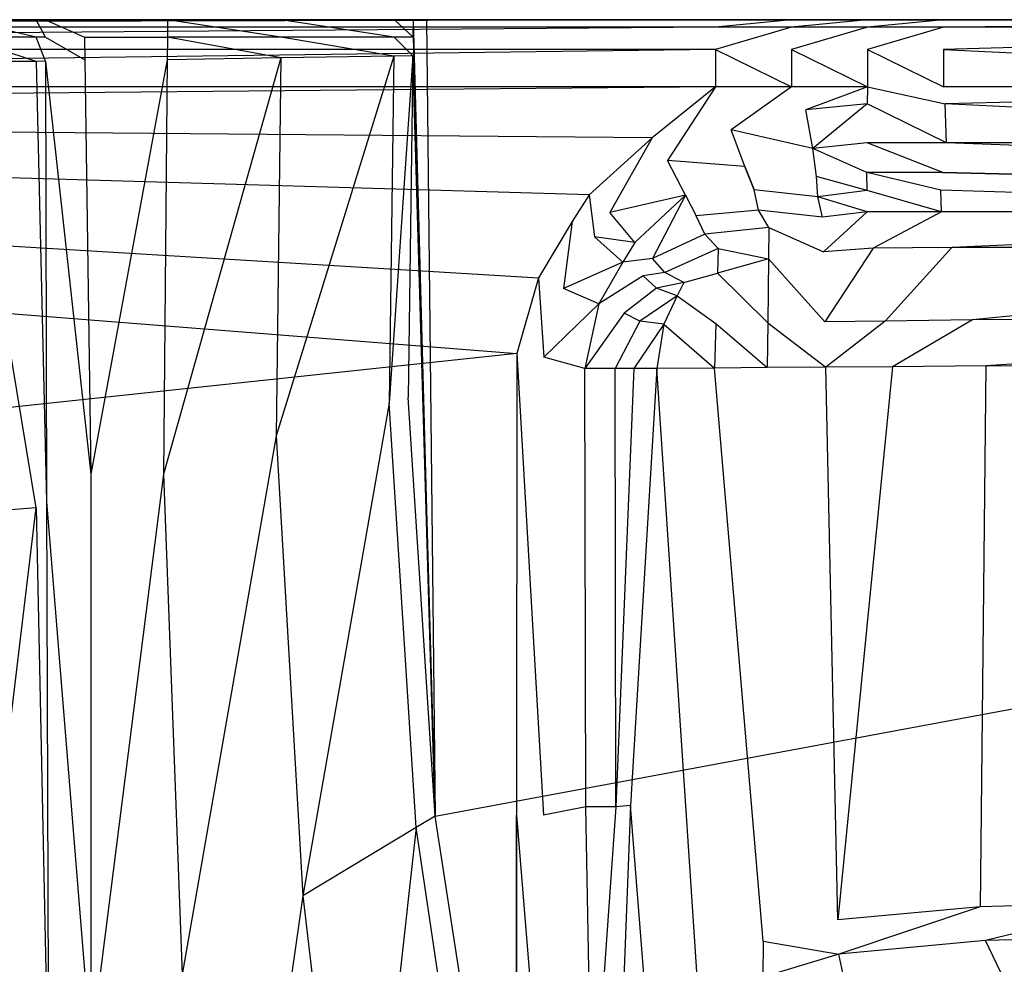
# Model space of a CAD drawing. Extents: x 0 to 1.3, y -0.48 to 0.
# Tile 7 of 24: x 0.31 to 0.44, y -0.13 to 0. Entities that reach past the tile are written whole.
import ezdxf

# ---------------------------------------------------------------- set-up
doc = ezdxf.new("R2010")
doc.units = 0
doc.layers.add('L1_BECKEN_611813___REPLACEMTFOR', color=7, linetype='CONTINUOUS')

msp = doc.modelspace()

# ---------------------------------------------------------------- linework, layer by layer
at = {"layer": 'L1_BECKEN_611813___REPLACEMTFOR', "color": 8}
for points, invisible_edges in [([(0.011672, 0, 0.170888), (0.402363, 0, 0.1683), (0.011555, 0, 0.1683), (0.011672, 0, 0.170888)], 13), ([(0.011555, 0, 0.107998), (0.402363, 0, 0.1683), (0.320702, 0, 0.105293), (0.011555, 0, 0.107998)], 13), ([(0.402363, 0, 0.1683), (0.011555, 0, 0.107998), (0.011555, 0, 0.167546), (0.402363, 0, 0.1683)], 10), ([(0.402363, 0, 0.1683), (0.011555, 0, 0.167546), (0.011555, 0, 0.1683), (0.402363, 0, 0.1683)], 15), ([(0.302288, 0, 0.09855), (0.011555, 0, 0.100013), (0.311963, 0, 0.09855), (0.302288, 0, 0.09855)], 13), ([(0.311963, 0, 0.09855), (0.011555, 0, 0.100013), (0.320702, 0, 0.105293), (0.311963, 0, 0.09855)], 10), ([(0.320702, 0, 0.105293), (0.011555, 0, 0.100013), (0.011555, 0, 0.105075), (0.320702, 0, 0.105293)], 15), ([(0.320702, 0, 0.105293), (0.011555, 0, 0.105075), (0.011555, 0, 0.107998), (0.320702, 0, 0.105293)], 15), ([(0.402363, 0, 0.1683), (0.011672, 0, 0.170888), (0.401067, 0, 0.170888), (0.402363, 0, 0.1683)], 14), ([(0.011943, -0.001, 0.17595), (0.401067, 0, 0.170888), (0.011672, 0, 0.170888), (0.011943, -0.001, 0.17595)], 13), ([(0.401067, 0, 0.170888), (0.011943, -0.001, 0.17595), (0.401067, -0.001, 0.17595), (0.401067, 0, 0.170888)], 14), ([(0.302288, 0, 0.09855), (0.310004, 0, 0.095963), (0.300119, 0, 0.095963), (0.302288, 0, 0.09855)], 13), ([(0.300119, 0, 0.095963), (0.310004, -0.002362, 0.095963), (0.300119, -0.002314, 0.095963), (0.300119, 0, 0.095963)], 13), ([(0.310004, -0.002362, 0.095963), (0.300119, 0, 0.095963), (0.310004, 0, 0.095963), (0.310004, -0.002362, 0.095963)], 14), ([(0.310004, 0, 0.095963), (0.302288, 0, 0.09855), (0.311963, 0, 0.09855), (0.310004, 0, 0.095963)], 14), ([(0.310004, 0, 0.095963), (0.313299, 0, 0.093517), (0.311249, 0, 0.091271), (0.310004, 0, 0.095963)], 13), ([(0.313299, 0, 0.093517), (0.310004, 0, 0.095963), (0.311963, 0, 0.09855), (0.313299, 0, 0.093517)], 14), ([(0.310004, 0, 0.095963), (0.311255, -0.002362, 0.091267), (0.310004, -0.002362, 0.095963), (0.310004, 0, 0.095963)], 13), ([(0.311255, -0.002362, 0.091267), (0.310004, 0, 0.095963), (0.311249, 0, 0.091271), (0.311255, -0.002362, 0.091267)], 14), ([(0.311249, 0, 0.091271), (0.318887, 0, 0.072452), (0.316458, 0, 0.071636), (0.311249, 0, 0.091271)], 13), ([(0.318887, 0, 0.072452), (0.311249, 0, 0.091271), (0.313299, 0, 0.093517), (0.318887, 0, 0.072452)], 14), ([(0.311249, 0, 0.091271), (0.316492, -0.002361, 0.071614), (0.311255, -0.002362, 0.091267), (0.311249, 0, 0.091271)], 14), ([(0.311249, 0, 0.091271), (0.316458, 0, 0.071636), (0.316492, -0.002361, 0.071614), (0.311249, 0, 0.091271)], 14), ([(0.650004, 0, 0.095963), (0.313299, 0, 0.093517), (0.311963, 0, 0.09855), (0.650004, 0, 0.095963)], 15), ([(0.311963, 0, 0.09855), (0.650002, 0, 0.099695), (0.650004, 0, 0.095963), (0.311963, 0, 0.09855)], 13), ([(0.650002, 0, 0.099695), (0.311963, 0, 0.09855), (0.320702, 0, 0.105293), (0.650002, 0, 0.099695)], 14), ([(0.981117, 0, 0.072452), (0.318887, 0, 0.072452), (0.313299, 0, 0.093517), (0.981117, 0, 0.072452)], 13), ([(0.981117, 0, 0.072452), (0.313299, 0, 0.093517), (0.986705, 0, 0.093517), (0.981117, 0, 0.072452)], 15), ([(0.986705, 0, 0.093517), (0.313299, 0, 0.093517), (0.650004, 0, 0.095963), (0.986705, 0, 0.093517)], 15), ([(0.316458, 0, 0.071636), (0.327631, 0, 0.043181), (0.316492, -0.002361, 0.071614), (0.316458, 0, 0.071636)], 14), ([(0.316458, 0, 0.071636), (0.329939, 0, 0.044306), (0.327631, 0, 0.043181), (0.316458, 0, 0.071636)], 13), ([(0.329939, 0, 0.044306), (0.316458, 0, 0.071636), (0.318887, 0, 0.072452), (0.329939, 0, 0.044306)], 14), ([(0.327631, 0, 0.043181), (0.32761, -0.002361, 0.043157), (0.316492, -0.002361, 0.071614), (0.327631, 0, 0.043181)], 14), ([(0.970065, 0, 0.044306), (0.329939, 0, 0.044306), (0.318887, 0, 0.072452), (0.970065, 0, 0.044306)], 13), ([(0.970065, 0, 0.044306), (0.318887, 0, 0.072452), (0.981117, 0, 0.072452), (0.970065, 0, 0.044306)], 10), ([(0.320702, 0, 0.105293), (0.650002, 0, 0.1683), (0.650002, 0, 0.099695), (0.320702, 0, 0.105293)], 13), ([(0.650002, 0, 0.1683), (0.320702, 0, 0.105293), (0.402363, 0, 0.1683), (0.650002, 0, 0.1683)], 10), ([(0.327631, 0, 0.043181), (0.342823, -0.002361, 0.016159), (0.32761, -0.002361, 0.043157), (0.327631, 0, 0.043181)], 13), ([(0.342823, -0.002361, 0.016159), (0.327631, 0, 0.043181), (0.342851, 0, 0.016178), (0.342823, -0.002361, 0.016159)], 14), ([(0.327631, 0, 0.043181), (0.344998, 0, 0.017588), (0.342851, 0, 0.016178), (0.327631, 0, 0.043181)], 13), ([(0.344998, 0, 0.017588), (0.327631, 0, 0.043181), (0.329939, 0, 0.044306), (0.344998, 0, 0.017588)], 14), ([(0.955006, 0, 0.017588), (0.344998, 0, 0.017588), (0.329939, 0, 0.044306), (0.955006, 0, 0.017588)], 13), ([(0.955006, 0, 0.017588), (0.329939, 0, 0.044306), (0.970065, 0, 0.044306), (0.955006, 0, 0.017588)], 10), ([(0.342851, 0, 0.016178), (0.358004, -0.002361, 0.002319), (0.342823, -0.002361, 0.016159), (0.342851, 0, 0.016178)], 13), ([(0.358004, -0.002361, 0.002319), (0.342851, 0, 0.016178), (0.358035, 0, 0.002321), (0.358004, -0.002361, 0.002319)], 14), ([(0.342851, 0, 0.016178), (0.359831, 0, 0.002524), (0.358035, 0, 0.002321), (0.342851, 0, 0.016178)], 13), ([(0.359831, 0, 0.002524), (0.342851, 0, 0.016178), (0.344998, 0, 0.017588), (0.359831, 0, 0.002524)], 14), ([(0.344998, 0, 0.017588), (0.940173, 0, 0.002524), (0.359831, 0, 0.002524), (0.344998, 0, 0.017588)], 13), ([(0.940173, 0, 0.002524), (0.344998, 0, 0.017588), (0.955006, 0, 0.017588), (0.940173, 0, 0.002524)], 10), ([(0.358035, 0, 0.002321), (0.360547, -0.002361), (0.358004, -0.002361, 0.002319), (0.358035, 0, 0.002321)], 13), ([(0.360547, -0.002361), (0.358035, 0, 0.002321), (0.360579, 0), (0.360547, -0.002361)], 14), ([(0.358035, 0, 0.002321), (0.362316, 0), (0.360579, 0), (0.358035, 0, 0.002321)], 13), ([(0.362316, 0), (0.358035, 0, 0.002321), (0.359831, 0, 0.002524), (0.362316, 0)], 14), ([(0.359831, 0, 0.002524), (0.937689, 0), (0.362316, 0), (0.359831, 0, 0.002524)], 13), ([(0.937689, 0), (0.359831, 0, 0.002524), (0.940173, 0, 0.002524), (0.937689, 0)], 14), ([(0.363478, -0.106697), (0.360547, -0.002361), (0.360579, 0), (0.363478, -0.106697)], 13), ([(0.363478, -0.106697), (0.360579, 0), (0.362316, 0), (0.363478, -0.106697)], 10), ([(0.363478, -0.106697), (0.362316, 0), (0.937689, 0), (0.363478, -0.106697)], 13), ([(0.363478, -0.106697), (0.937689, 0), (0.372258, -0.163497), (0.363478, -0.106697)], 10), ([(0.372258, -0.163497), (0.937689, 0), (0.386954, -0.207096), (0.372258, -0.163497)], 13), ([(0.386954, -0.207096), (0.937689, 0), (0.393763, -0.22832), (0.386954, -0.207096)], 10), ([(0.393763, -0.22832), (0.937689, 0), (0.399145, -0.242771), (0.393763, -0.22832)], 13), ([(0.399145, -0.242771), (0.937689, 0), (0.408644, -0.256961), (0.399145, -0.242771)], 10), ([(0.401067, 0, 0.170888), (0.412499, 0, 0.1683), (0.402363, 0, 0.1683), (0.401067, 0, 0.170888)], 13), ([(0.412499, 0, 0.1683), (0.401067, 0, 0.170888), (0.411256, 0, 0.170888), (0.412499, 0, 0.1683)], 14), ([(0.401067, -0.001, 0.17595), (0.411256, 0, 0.170888), (0.401067, 0, 0.170888), (0.401067, -0.001, 0.17595)], 13), ([(0.411256, 0, 0.170888), (0.401067, -0.001, 0.17595), (0.411256, -0.001, 0.17595), (0.411256, 0, 0.170888)], 14), ([(0.650002, 0, 0.1683), (0.402363, 0, 0.1683), (0.412499, 0, 0.1683), (0.650002, 0, 0.1683)], 13), ([(0.408644, -0.256961), (0.937689, 0), (0.419036, -0.268345), (0.408644, -0.256961)], 13), ([(0.411256, -0.001, 0.17595), (0.421446, 0, 0.170888), (0.411256, 0, 0.170888), (0.411256, -0.001, 0.17595)], 13), ([(0.421446, 0, 0.170888), (0.411256, -0.001, 0.17595), (0.421446, -0.001, 0.17595), (0.421446, 0, 0.170888)], 14), ([(0.411256, 0, 0.170888), (0.422635, 0, 0.1683), (0.412499, 0, 0.1683), (0.411256, 0, 0.170888)], 13), ([(0.422635, 0, 0.1683), (0.411256, 0, 0.170888), (0.421446, 0, 0.170888), (0.422635, 0, 0.1683)], 14), ([(0.650002, 0, 0.1683), (0.412499, 0, 0.1683), (0.422635, 0, 0.1683), (0.650002, 0, 0.1683)], 10), ([(0.419036, -0.268345), (0.937689, 0), (0.433372, -0.277748), (0.419036, -0.268345)], 10), ([(0.421446, -0.001, 0.17595), (0.431635, 0, 0.170888), (0.421446, 0, 0.170888), (0.421446, -0.001, 0.17595)], 13), ([(0.431635, 0, 0.170888), (0.421446, -0.001, 0.17595), (0.431635, -0.001, 0.17595), (0.431635, 0, 0.170888)], 14), ([(0.421446, 0, 0.170888), (0.432772, 0, 0.1683), (0.422635, 0, 0.1683), (0.421446, 0, 0.170888)], 13), ([(0.432772, 0, 0.1683), (0.421446, 0, 0.170888), (0.431635, 0, 0.170888), (0.432772, 0, 0.1683)], 14), ([(0.650002, 0, 0.1683), (0.422635, 0, 0.1683), (0.432772, 0, 0.1683), (0.650002, 0, 0.1683)], 13), ([(0.431635, -0.001, 0.17595), (0.534604, 0, 0.170888), (0.431635, 0, 0.170888), (0.431635, -0.001, 0.17595)], 13), ([(0.534604, 0, 0.170888), (0.431635, -0.001, 0.17595), (0.534604, -0.001, 0.17595), (0.534604, 0, 0.170888)], 14), ([(0.431635, 0, 0.170888), (0.535204, 0, 0.1683), (0.432772, 0, 0.1683), (0.431635, 0, 0.170888)], 13), ([(0.535204, 0, 0.1683), (0.431635, 0, 0.170888), (0.534604, 0, 0.170888), (0.535204, 0, 0.1683)], 14), ([(0.650002, 0, 0.1683), (0.432772, 0, 0.1683), (0.535204, 0, 0.1683), (0.650002, 0, 0.1683)], 14), ([(0.433372, -0.277748), (0.937689, 0), (0.454134, -0.285832), (0.433372, -0.277748)], 13), ([(0.012207, -0.004, 0.178988), (0.401067, -0.001, 0.17595), (0.011943, -0.001, 0.17595), (0.012207, -0.004, 0.178988)], 13), ([(0.401067, -0.001, 0.17595), (0.012207, -0.004, 0.178988), (0.401067, -0.004, 0.178988), (0.401067, -0.001, 0.17595)], 14), ([(0.401067, -0.004, 0.178988), (0.411256, -0.001, 0.17595), (0.401067, -0.001, 0.17595), (0.401067, -0.004, 0.178988)], 13), ([(0.411256, -0.001, 0.17595), (0.401067, -0.004, 0.178988), (0.411256, -0.004, 0.178988), (0.411256, -0.001, 0.17595)], 14), ([(0.411256, -0.004, 0.178988), (0.421446, -0.001, 0.17595), (0.411256, -0.001, 0.17595), (0.411256, -0.004, 0.178988)], 13), ([(0.421446, -0.001, 0.17595), (0.411256, -0.004, 0.178988), (0.421446, -0.004, 0.178988), (0.421446, -0.001, 0.17595)], 14), ([(0.421446, -0.004, 0.178988), (0.431635, -0.001, 0.17595), (0.421446, -0.001, 0.17595), (0.421446, -0.004, 0.178988)], 13), ([(0.431635, -0.001, 0.17595), (0.421446, -0.004, 0.178988), (0.431635, -0.004, 0.178988), (0.431635, -0.001, 0.17595)], 14), ([(0.431635, -0.004, 0.178988), (0.534604, -0.001, 0.17595), (0.431635, -0.001, 0.17595), (0.431635, -0.004, 0.178988)], 13), ([(0.534604, -0.001, 0.17595), (0.431635, -0.004, 0.178988), (0.534604, -0.004, 0.178988), (0.534604, -0.001, 0.17595)], 14), ([(0.300119, -0.002314, 0.095963), (0.310004, -0.005622, 0.095963), (0.300118, -0.005617, 0.095963), (0.300119, -0.002314, 0.095963)], 13), ([(0.310004, -0.005622, 0.095963), (0.300119, -0.002314, 0.095963), (0.310004, -0.002362, 0.095963), (0.310004, -0.005622, 0.095963)], 14), ([(0.310004, -0.002362, 0.095963), (0.311263, -0.005577, 0.091261), (0.310004, -0.005622, 0.095963), (0.310004, -0.002362, 0.095963)], 13), ([(0.311263, -0.005577, 0.091261), (0.310004, -0.002362, 0.095963), (0.311255, -0.002362, 0.091267), (0.311263, -0.005577, 0.091261)], 14), ([(0.316492, -0.002361, 0.071614), (0.316535, -0.005388, 0.071585), (0.311255, -0.002362, 0.091267), (0.316492, -0.002361, 0.071614)], 14), ([(0.311255, -0.002362, 0.091267), (0.316535, -0.005388, 0.071585), (0.311263, -0.005577, 0.091261), (0.311255, -0.002362, 0.091267)], 14), ([(0.316492, -0.002361, 0.071614), (0.32761, -0.002361, 0.043157), (0.316535, -0.005388, 0.071585), (0.316492, -0.002361, 0.071614)], 14), ([(0.32761, -0.002361, 0.043157), (0.327582, -0.005387, 0.043127), (0.316535, -0.005388, 0.071585), (0.32761, -0.002361, 0.043157)], 14), ([(0.32761, -0.002361, 0.043157), (0.342791, -0.005121, 0.016138), (0.327582, -0.005387, 0.043127), (0.32761, -0.002361, 0.043157)], 13), ([(0.342791, -0.005121, 0.016138), (0.32761, -0.002361, 0.043157), (0.342823, -0.002361, 0.016159), (0.342791, -0.005121, 0.016138)], 14), ([(0.342823, -0.002361, 0.016159), (0.35797, -0.004895, 0.002315), (0.342791, -0.005121, 0.016138), (0.342823, -0.002361, 0.016159)], 13), ([(0.35797, -0.004895, 0.002315), (0.342823, -0.002361, 0.016159), (0.358004, -0.002361, 0.002319), (0.35797, -0.004895, 0.002315)], 14), ([(0.358004, -0.002361, 0.002319), (0.360512, -0.004857), (0.35797, -0.004895, 0.002315), (0.358004, -0.002361, 0.002319)], 13), ([(0.360512, -0.004857), (0.358004, -0.002361, 0.002319), (0.360547, -0.002361), (0.360512, -0.004857)], 14), ([(0.363478, -0.106697), (0.360512, -0.004857), (0.360547, -0.002361), (0.363478, -0.106697)], 10), ([(0.012462, -0.009, 0.18), (0.401067, -0.004, 0.178988), (0.012207, -0.004, 0.178988), (0.012462, -0.009, 0.18)], 13), ([(0.401067, -0.004, 0.178988), (0.012462, -0.009, 0.18), (0.401067, -0.009, 0.18), (0.401067, -0.004, 0.178988)], 14), ([(0.342791, -0.005121, 0.016138), (0.342195, -0.055729, 0.015742), (0.327081, -0.060876, 0.042564), (0.342791, -0.005121, 0.016138)], 14), ([(0.342791, -0.005121, 0.016138), (0.327081, -0.060876, 0.042564), (0.327582, -0.005387, 0.043127), (0.342791, -0.005121, 0.016138)], 14), ([(0.35797, -0.004895, 0.002315), (0.357345, -0.051359, 0.002259), (0.342195, -0.055729, 0.015742), (0.35797, -0.004895, 0.002315)], 14), ([(0.35797, -0.004895, 0.002315), (0.342195, -0.055729, 0.015742), (0.342791, -0.005121, 0.016138), (0.35797, -0.004895, 0.002315)], 14), ([(0.360512, -0.004857), (0.359883, -0.050627), (0.357345, -0.051359, 0.002259), (0.360512, -0.004857)], 14), ([(0.360512, -0.004857), (0.357345, -0.051359, 0.002259), (0.35797, -0.004895, 0.002315), (0.360512, -0.004857)], 14), ([(0.360512, -0.004857), (0.363478, -0.106697), (0.359883, -0.050627), (0.360512, -0.004857)], 13), ([(0.411256, -0.009, 0.18), (0.401067, -0.004, 0.178988), (0.401067, -0.009, 0.18), (0.411256, -0.009, 0.18)], 13), ([(0.401067, -0.004, 0.178988), (0.411256, -0.009, 0.18), (0.411256, -0.004, 0.178988), (0.401067, -0.004, 0.178988)], 14), ([(0.421446, -0.009, 0.18), (0.411256, -0.004, 0.178988), (0.411256, -0.009, 0.18), (0.421446, -0.009, 0.18)], 13), ([(0.411256, -0.004, 0.178988), (0.421446, -0.009, 0.18), (0.421446, -0.004, 0.178988), (0.411256, -0.004, 0.178988)], 14), ([(0.431635, -0.009, 0.18), (0.421446, -0.004, 0.178988), (0.421446, -0.009, 0.18), (0.431635, -0.009, 0.18)], 13), ([(0.421446, -0.004, 0.178988), (0.431635, -0.009, 0.18), (0.431635, -0.004, 0.178988), (0.421446, -0.004, 0.178988)], 14), ([(0.534604, -0.009, 0.18), (0.431635, -0.004, 0.178988), (0.431635, -0.009, 0.18), (0.534604, -0.009, 0.18)], 13), ([(0.431635, -0.004, 0.178988), (0.534604, -0.009, 0.18), (0.534604, -0.004, 0.178988), (0.431635, -0.004, 0.178988)], 14), ([(0.300118, -0.005617, 0.095963), (0.31, -0.065414, 0.095963), (0.300115, -0.066185, 0.095963), (0.300118, -0.005617, 0.095963)], 13), ([(0.31, -0.065414, 0.095963), (0.300118, -0.005617, 0.095963), (0.310004, -0.005622, 0.095963), (0.31, -0.065414, 0.095963)], 14), ([(0.310004, -0.005622, 0.095963), (0.311413, -0.064541, 0.091159), (0.31, -0.065414, 0.095963), (0.310004, -0.005622, 0.095963)], 14), ([(0.311263, -0.005577, 0.091261), (0.311413, -0.064541, 0.091159), (0.310004, -0.005622, 0.095963), (0.311263, -0.005577, 0.091261)], 14), ([(0.316535, -0.005388, 0.071585), (0.317326, -0.060889, 0.071055), (0.311263, -0.005577, 0.091261), (0.316535, -0.005388, 0.071585)], 14), ([(0.311263, -0.005577, 0.091261), (0.317326, -0.060889, 0.071055), (0.311413, -0.064541, 0.091159), (0.311263, -0.005577, 0.091261)], 14), ([(0.327582, -0.005387, 0.043127), (0.317326, -0.060889, 0.071055), (0.316535, -0.005388, 0.071585), (0.327582, -0.005387, 0.043127)], 14), ([(0.327582, -0.005387, 0.043127), (0.327081, -0.060876, 0.042564), (0.317326, -0.060889, 0.071055), (0.327582, -0.005387, 0.043127)], 14), ([(0.012614, -0.012614, 0.18), (0.401067, -0.009, 0.18), (0.012462, -0.009, 0.18), (0.012614, -0.012614, 0.18)], 13), ([(0.401067, -0.009, 0.18), (0.012614, -0.012614, 0.18), (0.392586, -0.015823, 0.18), (0.401067, -0.009, 0.18)], 14), ([(0.394622, -0.018855, 0.18), (0.401067, -0.009, 0.18), (0.392586, -0.015823, 0.18), (0.394622, -0.018855, 0.18)], 13), ([(0.401067, -0.009, 0.18), (0.394622, -0.018855, 0.18), (0.403147, -0.014759, 0.18), (0.401067, -0.009, 0.18)], 14), ([(0.403147, -0.014759, 0.18), (0.411256, -0.009, 0.18), (0.401067, -0.009, 0.18), (0.403147, -0.014759, 0.18)], 13), ([(0.411256, -0.009, 0.18), (0.403147, -0.014759, 0.18), (0.413163, -0.012086, 0.18), (0.411256, -0.009, 0.18)], 14), ([(0.413163, -0.012086, 0.18), (0.421446, -0.009, 0.18), (0.411256, -0.009, 0.18), (0.413163, -0.012086, 0.18)], 13), ([(0.421446, -0.009, 0.18), (0.413163, -0.012086, 0.18), (0.421415, -0.011249, 0.18), (0.421446, -0.009, 0.18)], 14), ([(0.431874, -0.011249, 0.18), (0.421446, -0.009, 0.18), (0.421415, -0.011249, 0.18), (0.431874, -0.011249, 0.18)], 13), ([(0.421446, -0.009, 0.18), (0.431874, -0.011249, 0.18), (0.431635, -0.009, 0.18), (0.421446, -0.009, 0.18)], 14), ([(0.431874, -0.011249, 0.18), (0.534604, -0.009, 0.18), (0.431635, -0.009, 0.18), (0.431874, -0.011249, 0.18)], 13), ([(0.534604, -0.009, 0.18), (0.431874, -0.011249, 0.18), (0.536344, -0.011249, 0.18), (0.534604, -0.009, 0.18)], 14), ([(0.414101, -0.017274, 0.178189), (0.421415, -0.011249, 0.18), (0.413163, -0.012086, 0.18), (0.414101, -0.017274, 0.178189)], 13), ([(0.421415, -0.011249, 0.18), (0.414101, -0.017274, 0.178189), (0.421415, -0.016492, 0.178193), (0.421415, -0.011249, 0.18)], 14), ([(0.432039, -0.016505, 0.178222), (0.431874, -0.011249, 0.18), (0.421415, -0.011249, 0.18), (0.432039, -0.016505, 0.178222)], 14), ([(0.432039, -0.016505, 0.178222), (0.421415, -0.011249, 0.18), (0.421415, -0.016492, 0.178193), (0.432039, -0.016505, 0.178222)], 14), ([(0.536344, -0.016636, 0.178512), (0.536344, -0.011249, 0.18), (0.431874, -0.011249, 0.18), (0.536344, -0.016636, 0.178512)], 14), ([(0.536344, -0.016636, 0.178512), (0.431874, -0.011249, 0.18), (0.432039, -0.016505, 0.178222), (0.536344, -0.016636, 0.178512)], 14), ([(0.392586, -0.015823, 0.18), (0.012614, -0.012614, 0.18), (0.384123, -0.023468, 0.18), (0.392586, -0.015823, 0.18)], 14), ([(0.384123, -0.023468, 0.18), (0.012614, -0.012614, 0.18), (0.381875, -0.027041, 0.18), (0.384123, -0.023468, 0.18)], 14), ([(0.377327, -0.034572, 0.18), (0.012614, -0.012614, 0.18), (0.012614, -0.016271, 0.18), (0.377327, -0.034572, 0.18)], 13), ([(0.012614, -0.012614, 0.18), (0.377327, -0.034572, 0.18), (0.381875, -0.027041, 0.18), (0.012614, -0.012614, 0.18)], 14), ([(0.414101, -0.017274, 0.178189), (0.413163, -0.012086, 0.18), (0.403147, -0.014759, 0.18), (0.414101, -0.017274, 0.178189)], 14), ([(0.386917, -0.025816, 0.18), (0.392586, -0.015823, 0.18), (0.384123, -0.023468, 0.18), (0.386917, -0.025816, 0.18)], 13), ([(0.392586, -0.015823, 0.18), (0.386917, -0.025816, 0.18), (0.394622, -0.018855, 0.18), (0.392586, -0.015823, 0.18)], 14), ([(0.404998, -0.019661, 0.177956), (0.403147, -0.014759, 0.18), (0.394622, -0.018855, 0.18), (0.404998, -0.019661, 0.177956)], 14), ([(0.414101, -0.017274, 0.178189), (0.403147, -0.014759, 0.18), (0.404998, -0.019661, 0.177956), (0.414101, -0.017274, 0.178189)], 14), ([(0.374426, -0.044714, 0.18), (0.012614, -0.016271, 0.18), (0.012614, -0.083333, 0.18), (0.374426, -0.044714, 0.18)], 13), ([(0.012614, -0.016271, 0.18), (0.374426, -0.044714, 0.18), (0.377327, -0.034572, 0.18), (0.012614, -0.016271, 0.18)], 14), ([(0.421415, -0.016492, 0.178193), (0.414101, -0.017274, 0.178189), (0.421332, -0.020482, 0.174523), (0.421415, -0.016492, 0.178193)], 14), ([(0.43154, -0.020482, 0.174523), (0.421415, -0.016492, 0.178193), (0.421332, -0.020482, 0.174523), (0.43154, -0.020482, 0.174523)], 14), ([(0.432039, -0.016505, 0.178222), (0.421415, -0.016492, 0.178193), (0.43154, -0.020482, 0.174523), (0.432039, -0.016505, 0.178222)], 14), ([(0.536344, -0.020482, 0.174523), (0.432039, -0.016505, 0.178222), (0.43154, -0.020482, 0.174523), (0.536344, -0.020482, 0.174523)], 14), ([(0.536344, -0.016636, 0.178512), (0.432039, -0.016505, 0.178222), (0.536344, -0.020482, 0.174523), (0.536344, -0.016636, 0.178512)], 14), ([(0.414613, -0.021028, 0.174525), (0.414101, -0.017274, 0.178189), (0.404998, -0.019661, 0.177956), (0.414613, -0.021028, 0.174525)], 14), ([(0.421332, -0.020482, 0.174523), (0.414101, -0.017274, 0.178189), (0.414613, -0.021028, 0.174525), (0.421332, -0.020482, 0.174523)], 14), ([(0.397038, -0.023508, 0.178007), (0.394622, -0.018855, 0.18), (0.386917, -0.025816, 0.18), (0.397038, -0.023508, 0.178007)], 14), ([(0.404998, -0.019661, 0.177956), (0.394622, -0.018855, 0.18), (0.397038, -0.023508, 0.178007), (0.404998, -0.019661, 0.177956)], 14), ([(0.406242, -0.022792, 0.174523), (0.404998, -0.019661, 0.177956), (0.397038, -0.023508, 0.178007), (0.406242, -0.022792, 0.174523)], 14), ([(0.404998, -0.019661, 0.177956), (0.406242, -0.022792, 0.174523), (0.414613, -0.021028, 0.174525), (0.404998, -0.019661, 0.177956)], 14), ([(0.414792, -0.023717, 0.172511), (0.414613, -0.021028, 0.174525), (0.406242, -0.022792, 0.174523), (0.414792, -0.023717, 0.172511)], 14), ([(0.421415, -0.022875, 0.172443), (0.421332, -0.020482, 0.174523), (0.414613, -0.021028, 0.174525), (0.421415, -0.022875, 0.172443)], 14), ([(0.421415, -0.022875, 0.172443), (0.414613, -0.021028, 0.174525), (0.414792, -0.023717, 0.172511), (0.421415, -0.022875, 0.172443)], 14), ([(0.43154, -0.020482, 0.174523), (0.421332, -0.020482, 0.174523), (0.431271, -0.022858, 0.172426), (0.43154, -0.020482, 0.174523)], 14), ([(0.431271, -0.022858, 0.172426), (0.421332, -0.020482, 0.174523), (0.421415, -0.022875, 0.172443), (0.431271, -0.022858, 0.172426)], 14), ([(0.536344, -0.02268, 0.172244), (0.43154, -0.020482, 0.174523), (0.431271, -0.022858, 0.172426), (0.536344, -0.02268, 0.172244)], 14), ([(0.43154, -0.020482, 0.174523), (0.536344, -0.02268, 0.172244), (0.536344, -0.020482, 0.174523), (0.43154, -0.020482, 0.174523)], 14), ([(0.384851, -0.029098, 0.18), (0.384123, -0.023468, 0.18), (0.381875, -0.027041, 0.18), (0.384851, -0.029098, 0.18)], 13), ([(0.384123, -0.023468, 0.18), (0.384851, -0.029098, 0.18), (0.386917, -0.025816, 0.18), (0.384123, -0.023468, 0.18)], 14), ([(0.397038, -0.023508, 0.178007), (0.386917, -0.025816, 0.18), (0.39026, -0.029834, 0.178245), (0.397038, -0.023508, 0.178007)], 14), ([(0.392646, -0.031974, 0.174523), (0.397038, -0.023508, 0.178007), (0.39026, -0.029834, 0.178245), (0.392646, -0.031974, 0.174523)], 13), ([(0.397038, -0.023508, 0.178007), (0.392646, -0.031974, 0.174523), (0.39849, -0.026273, 0.174518), (0.397038, -0.023508, 0.178007)], 14), ([(0.397038, -0.023508, 0.178007), (0.39849, -0.026273, 0.174518), (0.406242, -0.022792, 0.174523), (0.397038, -0.023508, 0.178007)], 14), ([(0.406847, -0.025499, 0.17271), (0.406242, -0.022792, 0.174523), (0.39849, -0.026273, 0.174518), (0.406847, -0.025499, 0.17271)], 14), ([(0.414792, -0.023717, 0.172511), (0.406242, -0.022792, 0.174523), (0.406847, -0.025499, 0.17271), (0.414792, -0.023717, 0.172511)], 14), ([(0.415423, -0.026468, 0.171394), (0.414792, -0.023717, 0.172511), (0.406847, -0.025499, 0.17271), (0.415423, -0.026468, 0.171394)], 14), ([(0.421415, -0.022875, 0.172443), (0.414792, -0.023717, 0.172511), (0.421415, -0.025759, 0.171394), (0.421415, -0.022875, 0.172443)], 14), ([(0.421415, -0.025759, 0.171394), (0.414792, -0.023717, 0.172511), (0.415423, -0.026468, 0.171394), (0.421415, -0.025759, 0.171394)], 14), ([(0.431348, -0.025759, 0.171394), (0.431271, -0.022858, 0.172426), (0.421415, -0.022875, 0.172443), (0.431348, -0.025759, 0.171394)], 14), ([(0.431348, -0.025759, 0.171394), (0.421415, -0.022875, 0.172443), (0.421415, -0.025759, 0.171394), (0.431348, -0.025759, 0.171394)], 14), ([(0.536344, -0.025759, 0.171394), (0.536344, -0.02268, 0.172244), (0.431271, -0.022858, 0.172426), (0.536344, -0.025759, 0.171394)], 14), ([(0.536344, -0.025759, 0.171394), (0.431271, -0.022858, 0.172426), (0.431348, -0.025759, 0.171394), (0.536344, -0.025759, 0.171394)], 14), ([(0.39026, -0.029834, 0.178245), (0.386917, -0.025816, 0.18), (0.384851, -0.029098, 0.18), (0.39026, -0.029834, 0.178245)], 14), ([(0.399621, -0.028713, 0.172873), (0.39849, -0.026273, 0.174518), (0.392646, -0.031974, 0.174523), (0.399621, -0.028713, 0.172873)], 14), ([(0.406847, -0.025499, 0.17271), (0.39849, -0.026273, 0.174518), (0.399621, -0.028713, 0.172873), (0.406847, -0.025499, 0.17271)], 14), ([(0.408213, -0.027837, 0.171394), (0.406847, -0.025499, 0.17271), (0.399621, -0.028713, 0.172873), (0.408213, -0.027837, 0.171394)], 14), ([(0.415423, -0.026468, 0.171394), (0.406847, -0.025499, 0.17271), (0.408213, -0.027837, 0.171394), (0.415423, -0.026468, 0.171394)], 14), ([(0.415525, -0.031105, 0.171392), (0.421415, -0.025759, 0.171394), (0.415423, -0.026468, 0.171394), (0.415525, -0.031105, 0.171392)], 13), ([(0.421415, -0.025759, 0.171394), (0.415525, -0.031105, 0.171392), (0.422201, -0.030597, 0.171394), (0.421415, -0.025759, 0.171394)], 14), ([(0.422201, -0.030597, 0.171394), (0.431348, -0.025759, 0.171394), (0.421415, -0.025759, 0.171394), (0.422201, -0.030597, 0.171394)], 13), ([(0.431348, -0.025759, 0.171394), (0.422201, -0.030597, 0.171394), (0.432729, -0.030539, 0.171394), (0.431348, -0.025759, 0.171394)], 14), ([(0.432729, -0.030539, 0.171394), (0.536344, -0.025759, 0.171394), (0.431348, -0.025759, 0.171394), (0.432729, -0.030539, 0.171394)], 13), ([(0.536344, -0.025759, 0.171394), (0.432729, -0.030539, 0.171394), (0.5354, -0.030391, 0.171394), (0.536344, -0.025759, 0.171394)], 14), ([(0.380674, -0.036011, 0.18), (0.381875, -0.027041, 0.18), (0.377327, -0.034572, 0.18), (0.380674, -0.036011, 0.18)], 13), ([(0.381875, -0.027041, 0.18), (0.380674, -0.036011, 0.18), (0.384851, -0.029098, 0.18), (0.381875, -0.027041, 0.18)], 14), ([(0.408213, -0.027837, 0.171394), (0.415525, -0.031105, 0.171392), (0.415423, -0.026468, 0.171394), (0.408213, -0.027837, 0.171394)], 14), ([(0.399621, -0.028713, 0.172873), (0.392646, -0.031974, 0.174523), (0.394269, -0.033853, 0.172893), (0.399621, -0.028713, 0.172873)], 14), ([(0.401423, -0.030671, 0.171394), (0.399621, -0.028713, 0.172873), (0.394269, -0.033853, 0.172893), (0.401423, -0.030671, 0.171394)], 14), ([(0.408213, -0.027837, 0.171394), (0.399621, -0.028713, 0.172873), (0.401423, -0.030671, 0.171394), (0.408213, -0.027837, 0.171394)], 14), ([(0.401423, -0.030671, 0.171394), (0.408164, -0.032044, 0.171386), (0.408213, -0.027837, 0.171394), (0.401423, -0.030671, 0.171394)], 14), ([(0.415525, -0.031105, 0.171392), (0.408213, -0.027837, 0.171394), (0.408164, -0.032044, 0.171386), (0.415525, -0.031105, 0.171392)], 13), ([(0.388667, -0.032469, 0.178305), (0.384851, -0.029098, 0.18), (0.380674, -0.036011, 0.18), (0.388667, -0.032469, 0.178305)], 14), ([(0.39026, -0.029834, 0.178245), (0.384851, -0.029098, 0.18), (0.388667, -0.032469, 0.178305), (0.39026, -0.029834, 0.178245)], 14), ([(0.39026, -0.029834, 0.178245), (0.388667, -0.032469, 0.178305), (0.392646, -0.031974, 0.174523), (0.39026, -0.029834, 0.178245)], 14), ([(0.401423, -0.030671, 0.171394), (0.394269, -0.033853, 0.172893), (0.396824, -0.035207, 0.171394), (0.401423, -0.030671, 0.171394)], 14), ([(0.396824, -0.035207, 0.171394), (0.401324, -0.033962, 0.171397), (0.401423, -0.030671, 0.171394), (0.396824, -0.035207, 0.171394)], 14), ([(0.408164, -0.032044, 0.171386), (0.401423, -0.030671, 0.171394), (0.401324, -0.033962, 0.171397), (0.408164, -0.032044, 0.171386)], 13), ([(0.408164, -0.032044, 0.171386), (0.415731, -0.040491, 0.171388), (0.415525, -0.031105, 0.171392), (0.408164, -0.032044, 0.171386)], 14), ([(0.415731, -0.040491, 0.171388), (0.422201, -0.030597, 0.171394), (0.415525, -0.031105, 0.171392), (0.415731, -0.040491, 0.171388)], 13), ([(0.422201, -0.030597, 0.171394), (0.415731, -0.040491, 0.171388), (0.42379, -0.04038, 0.171394), (0.422201, -0.030597, 0.171394)], 14), ([(0.42379, -0.04038, 0.171394), (0.432729, -0.030539, 0.171394), (0.422201, -0.030597, 0.171394), (0.42379, -0.04038, 0.171394)], 13), ([(0.432729, -0.030539, 0.171394), (0.42379, -0.04038, 0.171394), (0.435523, -0.040211, 0.171394), (0.432729, -0.030539, 0.171394)], 14), ([(0.435523, -0.040211, 0.171394), (0.5354, -0.030391, 0.171394), (0.432729, -0.030539, 0.171394), (0.435523, -0.040211, 0.171394)], 13), ([(0.5354, -0.030391, 0.171394), (0.435523, -0.040211, 0.171394), (0.533477, -0.039822, 0.171394), (0.5354, -0.030391, 0.171394)], 14), ([(0.388667, -0.032469, 0.178305), (0.380674, -0.036011, 0.18), (0.385452, -0.038088, 0.178409), (0.388667, -0.032469, 0.178305)], 14), ([(0.388667, -0.032469, 0.178305), (0.385452, -0.038088, 0.178409), (0.391382, -0.034327, 0.174533), (0.388667, -0.032469, 0.178305)], 14), ([(0.392646, -0.031974, 0.174523), (0.388667, -0.032469, 0.178305), (0.391382, -0.034327, 0.174533), (0.392646, -0.031974, 0.174523)], 14), ([(0.394269, -0.033853, 0.172893), (0.392646, -0.031974, 0.174523), (0.391382, -0.034327, 0.174533), (0.394269, -0.033853, 0.172893)], 14), ([(0.408164, -0.032044, 0.171386), (0.401324, -0.033962, 0.171397), (0.408064, -0.040589, 0.171372), (0.408164, -0.032044, 0.171386)], 14), ([(0.415731, -0.040491, 0.171388), (0.408164, -0.032044, 0.171386), (0.408064, -0.040589, 0.171372), (0.415731, -0.040491, 0.171388)], 13), ([(0.394269, -0.033853, 0.172893), (0.391382, -0.034327, 0.174533), (0.393152, -0.035954, 0.172848), (0.394269, -0.033853, 0.172893)], 14), ([(0.396824, -0.035207, 0.171394), (0.394269, -0.033853, 0.172893), (0.393152, -0.035954, 0.172848), (0.396824, -0.035207, 0.171394)], 14), ([(0.401324, -0.033962, 0.171397), (0.396824, -0.035207, 0.171394), (0.395933, -0.036994, 0.171394), (0.401324, -0.033962, 0.171397)], 13), ([(0.395933, -0.036994, 0.171394), (0.401121, -0.040715, 0.171405), (0.401324, -0.033962, 0.171397), (0.395933, -0.036994, 0.171394)], 14), ([(0.408064, -0.040589, 0.171372), (0.401324, -0.033962, 0.171397), (0.401121, -0.040715, 0.171405), (0.408064, -0.040589, 0.171372)], 14), ([(0.37804, -0.045221, 0.18), (0.377327, -0.034572, 0.18), (0.374426, -0.044714, 0.18), (0.37804, -0.045221, 0.18)], 13), ([(0.377327, -0.034572, 0.18), (0.37804, -0.045221, 0.18), (0.380674, -0.036011, 0.18), (0.377327, -0.034572, 0.18)], 14), ([(0.391382, -0.034327, 0.174533), (0.385452, -0.038088, 0.178409), (0.388848, -0.039328, 0.174557), (0.391382, -0.034327, 0.174533)], 14), ([(0.393152, -0.035954, 0.172848), (0.391382, -0.034327, 0.174533), (0.388848, -0.039328, 0.174557), (0.393152, -0.035954, 0.172848)], 14), ([(0.396824, -0.035207, 0.171394), (0.393152, -0.035954, 0.172848), (0.395933, -0.036994, 0.171394), (0.396824, -0.035207, 0.171394)], 14), ([(0.385452, -0.038088, 0.178409), (0.380674, -0.036011, 0.18), (0.37804, -0.045221, 0.18), (0.385452, -0.038088, 0.178409)], 14), ([(0.393152, -0.035954, 0.172848), (0.388848, -0.039328, 0.174557), (0.390928, -0.040402, 0.172746), (0.393152, -0.035954, 0.172848)], 14), ([(0.395933, -0.036994, 0.171394), (0.393152, -0.035954, 0.172848), (0.390928, -0.040402, 0.172746), (0.395933, -0.036994, 0.171394)], 14), ([(0.385452, -0.038088, 0.178409), (0.37804, -0.045221, 0.18), (0.38354, -0.046749, 0.17817), (0.385452, -0.038088, 0.178409)], 14), ([(0.385452, -0.038088, 0.178409), (0.38354, -0.046749, 0.17817), (0.388848, -0.039328, 0.174557), (0.385452, -0.038088, 0.178409)], 14), ([(0.395933, -0.036994, 0.171394), (0.390928, -0.040402, 0.172746), (0.394141, -0.040808, 0.171394), (0.395933, -0.036994, 0.171394)], 14), ([(0.401121, -0.040715, 0.171405), (0.395933, -0.036994, 0.171394), (0.394141, -0.040808, 0.171394), (0.401121, -0.040715, 0.171405)], 13), ([(0.388848, -0.039328, 0.174557), (0.38354, -0.046749, 0.17817), (0.387637, -0.046749, 0.174663), (0.388848, -0.039328, 0.174557)], 14), ([(0.390928, -0.040402, 0.172746), (0.388848, -0.039328, 0.174557), (0.387637, -0.046749, 0.174663), (0.390928, -0.040402, 0.172746)], 14), ([(0.390928, -0.040402, 0.172746), (0.387637, -0.046749, 0.174663), (0.390144, -0.046749, 0.172474), (0.390928, -0.040402, 0.172746)], 14), ([(0.394141, -0.040808, 0.171394), (0.390928, -0.040402, 0.172746), (0.390144, -0.046749, 0.172474), (0.394141, -0.040808, 0.171394)], 14), ([(0.394141, -0.040808, 0.171394), (0.390144, -0.046749, 0.172474), (0.39319, -0.046749, 0.171394), (0.394141, -0.040808, 0.171394)], 14), ([(0.400941, -0.046699, 0.171411), (0.394141, -0.040808, 0.171394), (0.39319, -0.046749, 0.171394), (0.400941, -0.046699, 0.171411)], 13), ([(0.394141, -0.040808, 0.171394), (0.400941, -0.046699, 0.171411), (0.401121, -0.040715, 0.171405), (0.394141, -0.040808, 0.171394)], 14), ([(0.407994, -0.046602, 0.171361), (0.401121, -0.040715, 0.171405), (0.400941, -0.046699, 0.171411), (0.407994, -0.046602, 0.171361)], 13), ([(0.401121, -0.040715, 0.171405), (0.407994, -0.046602, 0.171361), (0.408064, -0.040589, 0.171372), (0.401121, -0.040715, 0.171405)], 14), ([(0.415863, -0.046556, 0.171385), (0.408064, -0.040589, 0.171372), (0.407994, -0.046602, 0.171361), (0.415863, -0.046556, 0.171385)], 13), ([(0.408064, -0.040589, 0.171372), (0.415863, -0.046556, 0.171385), (0.415731, -0.040491, 0.171388), (0.408064, -0.040589, 0.171372)], 14), ([(0.415863, -0.046556, 0.171385), (0.42379, -0.04038, 0.171394), (0.415731, -0.040491, 0.171388), (0.415863, -0.046556, 0.171385)], 13), ([(0.42379, -0.04038, 0.171394), (0.415863, -0.046556, 0.171385), (0.424782, -0.04649, 0.171394), (0.42379, -0.04038, 0.171394)], 14), ([(0.424782, -0.04649, 0.171394), (0.435523, -0.040211, 0.171394), (0.42379, -0.04038, 0.171394), (0.424782, -0.04649, 0.171394)], 13), ([(0.435523, -0.040211, 0.171394), (0.424782, -0.04649, 0.171394), (0.437307, -0.046387, 0.171394), (0.435523, -0.040211, 0.171394)], 14), ([(0.437307, -0.046387, 0.171394), (0.533477, -0.039822, 0.171394), (0.435523, -0.040211, 0.171394), (0.437307, -0.046387, 0.171394)], 13), ([(0.533477, -0.039822, 0.171394), (0.437307, -0.046387, 0.171394), (0.532039, -0.046871, 0.171394), (0.533477, -0.039822, 0.171394)], 14), ([(0.374426, -0.044714, 0.18), (0.012614, -0.083333, 0.18), (0.374405, -0.106578, 0.18), (0.374426, -0.044714, 0.18)], 14), ([(0.378019, -0.106579, 0.18), (0.374426, -0.044714, 0.18), (0.374405, -0.106578, 0.18), (0.378019, -0.106579, 0.18)], 13), ([(0.374426, -0.044714, 0.18), (0.378019, -0.106579, 0.18), (0.37804, -0.045221, 0.18), (0.374426, -0.044714, 0.18)], 14), ([(0.38354, -0.046749, 0.17817), (0.37804, -0.045221, 0.18), (0.378019, -0.106579, 0.18), (0.38354, -0.046749, 0.17817)], 14), ([(0.383673, -0.105435, 0.178535), (0.38354, -0.046749, 0.17817), (0.378019, -0.106579, 0.18), (0.383673, -0.105435, 0.178535)], 14), ([(0.387637, -0.046749, 0.174663), (0.38354, -0.046749, 0.17817), (0.383673, -0.105435, 0.178535), (0.387637, -0.046749, 0.174663)], 14), ([(0.387712, -0.105435, 0.174663), (0.387637, -0.046749, 0.174663), (0.383673, -0.105435, 0.178535), (0.387712, -0.105435, 0.174663)], 14), ([(0.390144, -0.046749, 0.172474), (0.387637, -0.046749, 0.174663), (0.387712, -0.105435, 0.174663), (0.390144, -0.046749, 0.172474)], 14), ([(0.390144, -0.046749, 0.172474), (0.387712, -0.105435, 0.174663), (0.389665, -0.105273, 0.172208), (0.390144, -0.046749, 0.172474)], 14), ([(0.39319, -0.046749, 0.171394), (0.389665, -0.105273, 0.172208), (0.392151, -0.136815, 0.172106), (0.39319, -0.046749, 0.171394)], 14), ([(0.39319, -0.046749, 0.171394), (0.390144, -0.046749, 0.172474), (0.389665, -0.105273, 0.172208), (0.39319, -0.046749, 0.171394)], 14), ([(0.398641, -0.128887, 0.171488), (0.39319, -0.046749, 0.171394), (0.392151, -0.136815, 0.172106), (0.398641, -0.128887, 0.171488)], 14), ([(0.400941, -0.046699, 0.171411), (0.39319, -0.046749, 0.171394), (0.398641, -0.128887, 0.171488), (0.400941, -0.046699, 0.171411)], 14), ([(0.407448, -0.123462, 0.171225), (0.400941, -0.046699, 0.171411), (0.398641, -0.128887, 0.171488), (0.407448, -0.123462, 0.171225)], 14), ([(0.407994, -0.046602, 0.171361), (0.400941, -0.046699, 0.171411), (0.407448, -0.123462, 0.171225), (0.407994, -0.046602, 0.171361)], 14), ([(0.417485, -0.120579, 0.171354), (0.415863, -0.046556, 0.171385), (0.407448, -0.123462, 0.171225), (0.417485, -0.120579, 0.171354)], 14), ([(0.415863, -0.046556, 0.171385), (0.407994, -0.046602, 0.171361), (0.407448, -0.123462, 0.171225), (0.415863, -0.046556, 0.171385)], 14), ([(0.417485, -0.120579, 0.171354), (0.424782, -0.04649, 0.171394), (0.415863, -0.046556, 0.171385), (0.417485, -0.120579, 0.171354)], 13), ([(0.424782, -0.04649, 0.171394), (0.417485, -0.120579, 0.171354), (0.436531, -0.118833, 0.171394), (0.424782, -0.04649, 0.171394)], 14), ([(0.436531, -0.118833, 0.171394), (0.437307, -0.046387, 0.171394), (0.424782, -0.04649, 0.171394), (0.436531, -0.118833, 0.171394)], 13), ([(0.437307, -0.046387, 0.171394), (0.436531, -0.118833, 0.171394), (0.45808, -0.1183, 0.171394), (0.437307, -0.046387, 0.171394)], 14), ([(0.45808, -0.1183, 0.171394), (0.532039, -0.046871, 0.171394), (0.437307, -0.046387, 0.171394), (0.45808, -0.1183, 0.171394)], 13), ([(0.357345, -0.051359, 0.002259), (0.345743, -0.117394, 0.01631), (0.342195, -0.055729, 0.015742), (0.357345, -0.051359, 0.002259)], 14), ([(0.360933, -0.108232, 0.00234), (0.345743, -0.117394, 0.01631), (0.357345, -0.051359, 0.002259), (0.360933, -0.108232, 0.00234)], 14), ([(0.360933, -0.108232, 0.00234), (0.357345, -0.051359, 0.002259), (0.359883, -0.050627), (0.360933, -0.108232, 0.00234)], 14), ([(0.363478, -0.106697), (0.360933, -0.108232, 0.00234), (0.359883, -0.050627), (0.363478, -0.106697)], 14), ([(0.342195, -0.055729, 0.015742), (0.329586, -0.1279, 0.042616), (0.327081, -0.060876, 0.042564), (0.342195, -0.055729, 0.015742)], 14), ([(0.342195, -0.055729, 0.015742), (0.345743, -0.117394, 0.01631), (0.329586, -0.1279, 0.042616), (0.342195, -0.055729, 0.015742)], 14), ([(0.317326, -0.060889, 0.071055), (0.317326, -0.13761, 0.071055), (0.311413, -0.064541, 0.091159), (0.317326, -0.060889, 0.071055)], 14), ([(0.327081, -0.060876, 0.042564), (0.329586, -0.1279, 0.042616), (0.317326, -0.13761, 0.071055), (0.327081, -0.060876, 0.042564)], 14), ([(0.327081, -0.060876, 0.042564), (0.317326, -0.13761, 0.071055), (0.317326, -0.060889, 0.071055), (0.327081, -0.060876, 0.042564)], 14), ([(0.311413, -0.064541, 0.091159), (0.311657, -0.143542, 0.091159), (0.31, -0.065414, 0.095963), (0.311413, -0.064541, 0.091159)], 14), ([(0.311413, -0.064541, 0.091159), (0.317326, -0.13761, 0.071055), (0.311657, -0.143542, 0.091159), (0.311413, -0.064541, 0.091159)], 14), ([(0.31, -0.065414, 0.095963), (0.300398, -0.14547, 0.095963), (0.300115, -0.066185, 0.095963), (0.31, -0.065414, 0.095963)], 13), ([(0.300398, -0.14547, 0.095963), (0.31, -0.065414, 0.095963), (0.310303, -0.144959, 0.095963), (0.300398, -0.14547, 0.095963)], 14), ([(0.31, -0.065414, 0.095963), (0.311657, -0.143542, 0.091159), (0.310303, -0.144959, 0.095963), (0.31, -0.065414, 0.095963)], 14), ([(0.374386, -0.206463, 0.18), (0.012614, -0.083333, 0.18), (0.012614, -0.157667, 0.18), (0.374386, -0.206463, 0.18)], 13), ([(0.012614, -0.083333, 0.18), (0.374386, -0.206463, 0.18), (0.374386, -0.163421, 0.18), (0.012614, -0.083333, 0.18)], 10), ([(0.012614, -0.083333, 0.18), (0.374386, -0.163421, 0.18), (0.374405, -0.106578, 0.18), (0.012614, -0.083333, 0.18)], 13), ([(0.383673, -0.105435, 0.178535), (0.378019, -0.106579, 0.18), (0.378004, -0.150624, 0.18), (0.383673, -0.105435, 0.178535)], 14), ([(0.384564, -0.150348, 0.177943), (0.383673, -0.105435, 0.178535), (0.378004, -0.150624, 0.18), (0.384564, -0.150348, 0.177943)], 14), ([(0.387712, -0.105435, 0.174663), (0.383673, -0.105435, 0.178535), (0.384564, -0.150348, 0.177943), (0.387712, -0.105435, 0.174663)], 14), ([(0.387712, -0.105435, 0.174663), (0.384564, -0.150348, 0.177943), (0.387917, -0.150062, 0.174332), (0.387712, -0.105435, 0.174663)], 14), ([(0.389665, -0.105273, 0.172208), (0.387712, -0.105435, 0.174663), (0.387917, -0.150062, 0.174332), (0.389665, -0.105273, 0.172208)], 14), ([(0.389665, -0.105273, 0.172208), (0.387917, -0.150062, 0.174332), (0.389017, -0.141847, 0.172894), (0.389665, -0.105273, 0.172208)], 14), ([(0.392151, -0.136815, 0.172106), (0.389665, -0.105273, 0.172208), (0.389017, -0.141847, 0.172894), (0.392151, -0.136815, 0.172106)], 14), ([(0.369507, -0.165694, 0.002538), (0.360933, -0.108232, 0.00234), (0.363478, -0.106697), (0.369507, -0.165694, 0.002538)], 14), ([(0.372258, -0.163497), (0.369507, -0.165694, 0.002538), (0.363478, -0.106697), (0.372258, -0.163497)], 14), ([(0.374405, -0.106578, 0.18), (0.374386, -0.163421, 0.18), (0.37439, -0.150623, 0.18), (0.374405, -0.106578, 0.18)], 15), ([(0.378004, -0.150624, 0.18), (0.374405, -0.106578, 0.18), (0.37439, -0.150623, 0.18), (0.378004, -0.150624, 0.18)], 13), ([(0.374405, -0.106578, 0.18), (0.378004, -0.150624, 0.18), (0.378019, -0.106579, 0.18), (0.374405, -0.106578, 0.18)], 14), ([(0.360933, -0.108232, 0.00234), (0.353086, -0.178806, 0.01769), (0.345743, -0.117394, 0.01631), (0.360933, -0.108232, 0.00234)], 14), ([(0.369507, -0.165694, 0.002538), (0.353086, -0.178806, 0.01769), (0.360933, -0.108232, 0.00234), (0.369507, -0.165694, 0.002538)], 14), ([(0.345743, -0.117394, 0.01631), (0.334794, -0.194907, 0.043245), (0.329586, -0.1279, 0.042616), (0.345743, -0.117394, 0.01631)], 14), ([(0.345743, -0.117394, 0.01631), (0.353086, -0.178806, 0.01769), (0.334794, -0.194907, 0.043245), (0.345743, -0.117394, 0.01631)], 14), ([(0.437265, -0.123349, 0.171394), (0.45808, -0.1183, 0.171394), (0.436531, -0.118833, 0.171394), (0.437265, -0.123349, 0.171394)], 13), ([(0.45808, -0.1183, 0.171394), (0.437265, -0.123349, 0.171394), (0.459377, -0.122789, 0.171394), (0.45808, -0.1183, 0.171394)], 14), ([(0.417586, -0.1252, 0.171352), (0.436531, -0.118833, 0.171394), (0.417485, -0.120579, 0.171354), (0.417586, -0.1252, 0.171352)], 13), ([(0.436531, -0.118833, 0.171394), (0.417586, -0.1252, 0.171352), (0.437265, -0.123349, 0.171394), (0.436531, -0.118833, 0.171394)], 14), ([(0.407448, -0.123462, 0.171225), (0.417586, -0.1252, 0.171352), (0.417485, -0.120579, 0.171354), (0.407448, -0.123462, 0.171225)], 14), ([(0.398641, -0.128887, 0.171488), (0.407414, -0.12826, 0.171217), (0.407448, -0.123462, 0.171225), (0.398641, -0.128887, 0.171488)], 14), ([(0.417586, -0.1252, 0.171352), (0.407448, -0.123462, 0.171225), (0.407414, -0.12826, 0.171217), (0.417586, -0.1252, 0.171352)], 13), ([(0.437265, -0.123349, 0.171394), (0.417586, -0.1252, 0.171352), (0.418601, -0.129726, 0.16961), (0.437265, -0.123349, 0.171394)], 14), ([(0.439821, -0.128679, 0.169251), (0.437265, -0.123349, 0.171394), (0.418601, -0.129726, 0.16961), (0.439821, -0.128679, 0.169251)], 14), ([(0.459377, -0.122789, 0.171394), (0.437265, -0.123349, 0.171394), (0.439821, -0.128679, 0.169251), (0.459377, -0.122789, 0.171394)], 14), ([(0.417586, -0.1252, 0.171352), (0.407414, -0.12826, 0.171217), (0.409282, -0.132471, 0.169452), (0.417586, -0.1252, 0.171352)], 14), ([(0.418601, -0.129726, 0.16961), (0.417586, -0.1252, 0.171352), (0.409282, -0.132471, 0.169452), (0.418601, -0.129726, 0.16961)], 14)]:
    msp.add_3dface(points, dxfattribs=dict(at, invisible_edges=invisible_edges))

doc.saveas('drawing.dxf')
